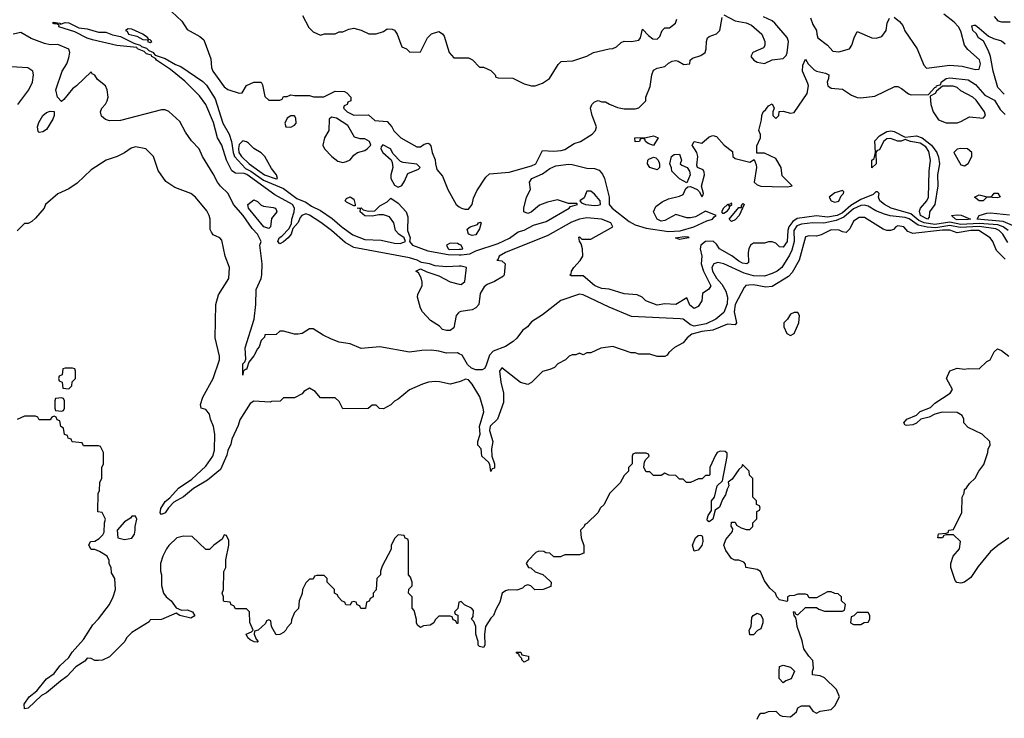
# Model space of a CAD drawing. Header units: inches. Extents: x 2380053 to 2584298, y 380219 to 546618.
# Tile 218 of 256: x 2457625 to 2462945, y 492675 to 496448. Entities that reach past the tile are written whole.
import ezdxf

# ---------------------------------------------------------------- set-up
doc = ezdxf.new("R2010")
doc.units = ezdxf.units.IN
doc.header["$MEASUREMENT"] = 0
doc.layers.add('C4459', color=7, linetype='Continuous')
doc.layers.add('C4469', color=7, linetype='Continuous')

msp = doc.modelspace()

# ---------------------------------------------------------------- linework, layer by layer
at = {"layer": 'C4459', "color": 2}
for points, elevation in [([(2458446.8, 496490), (2458500.3, 496440.3), (2458530, 496395.5), (2458598, 496358), (2458619, 496339), (2458657, 496237), (2458661.6, 496190), (2458668.2, 496170), (2458730, 496086), (2458750, 496071), (2458810, 496052), (2458827.3, 496052.7), (2458850, 496092), (2458890, 496111), (2458930, 496111.3), (2458936.9, 496096.9), (2458950, 496034), (2458970, 496014), (2459030, 496014), (2459042, 496018), (2459050, 496034), (2459070, 496034), (2459090, 496042), (2459110, 496038), (2459190, 496038), (2459211.6, 496031.6), (2459268.4, 496031.6), (2459330, 496062), (2459379.6, 496059.6), (2459392.7, 496052.7), (2459414, 496030), (2459414, 496010), (2459398, 496002), (2459394, 495990), (2459378, 495982), (2459374, 495970), (2459394, 495950), (2459430, 495932), (2459510, 495934), (2459543.6, 495903.6), (2459610, 495898), (2459636, 495870), (2459647.1, 495847.1), (2459684.7, 495810), (2459770, 495761), (2459790, 495761), (2459810, 495776), (2459830, 495782), (2459836.9, 495776.9), (2459846, 495766), (2459854, 495730), (2459870.4, 495690.4), (2459870.7, 495670), (2459878.8, 495638.8), (2459910, 495602), (2459938.8, 495530), (2459982.8, 495450), (2460000, 495437.9)], 34), ([(2459152, 496470), (2459186.4, 496406.4), (2459210, 496382), (2459250, 496364.7), (2459271.6, 496371.6), (2459330, 496372), (2459350, 496382), (2459370, 496382), (2459403.1, 496396.9), (2459430, 496402), (2459470, 496392), (2459511.6, 496371.6), (2459550, 496371.3), (2459590, 496384.7), (2459610, 496398), (2459636.9, 496396.9), (2459650, 496392), (2459664.7, 496370), (2459690, 496302), (2459714, 496290), (2459732.7, 496272.7), (2459790, 496274), (2459828, 496350), (2459849.1, 496370.9), (2459890, 496384.7), (2459910, 496372), (2459919.1, 496359.1), (2459944.7, 496270), (2459970, 496242), (2460000, 496242)], 38), ([(2460000, 495116.4), (2459930, 495113.6), (2459870, 495118), (2459839, 495130), (2459796.3, 495136.3), (2459772.7, 495150), (2459730, 495161), (2459430, 495218.5), (2459384.1, 495244.1), (2459310, 495309.8), (2459252.2, 495352.2), (2459190, 495392.9), (2459170, 495399.4), (2459149, 495391), (2459140.4, 495379.6), (2459130, 495352.7), (2459099.8, 495320.2), (2459091.3, 495290), (2459075.2, 495270), (2459050, 495247.8), (2459030, 495238), (2459019.5, 495250), (2459026.6, 495270), (2459041.1, 495278.9), (2459080.5, 495319.5), (2459092.9, 495347.1), (2459094.3, 495370), (2459108.2, 495410), (2459109.7, 495430), (2459098.9, 495450), (2459002.4, 495502.4), (2458851.5, 495611.5), (2458837.4, 495617.4), (2458790, 495619.7), (2458770, 495631.6), (2458741.3, 495690), (2458716, 495770), (2458693, 495810), (2458671.9, 495891.9), (2458629.8, 495990), (2458596.7, 496036.7), (2458516.4, 496116.4), (2458439, 496179), (2458363, 496230), (2458358.7, 496238.7), (2458338, 496250), (2458335.9, 496255.9), (2458310, 496264.4), (2458296.8, 496276.8), (2458261.6, 496290), (2458257.3, 496297.3), (2458150, 496308.7), (2458018.7, 496338.7), (2457990, 496348.4), (2457922.6, 496382.6), (2457836, 496410), (2457837.2, 496417.2), (2457826.3, 496426.3), (2457810, 496426.3), (2457803.7, 496430), (2457806, 496434), (2457842, 496430), (2457844.7, 496424.7), (2457870, 496432.3), (2457890, 496431.3), (2457943.4, 496403.4), (2457990, 496399.1), (2458050, 496380.2), (2458090, 496380.2), (2458126, 496366), (2458170, 496357.5), (2458241.5, 496321.5), (2458276.4, 496310), (2458282.4, 496302.4), (2458310, 496294.5), (2458322.2, 496282.2), (2458348, 496270), (2458347.1, 496267.1), (2458357, 496257), (2458410, 496239.2), (2458466.8, 496206.8), (2458495.7, 496195.7), (2458614.8, 496114.8), (2458633.9, 496093.9), (2458680.4, 496020.4), (2458722.7, 495890), (2458755.8, 495830), (2458769.1, 495790), (2458777.5, 495730), (2458784.9, 495710), (2458844.3, 495644.3), (2458872.9, 495630), (2458941.6, 495581.6), (2459050, 495535.5), (2459122.6, 495482.6), (2459170, 495462.2), (2459200.9, 495440.9), (2459250, 495417.1), (2459313.4, 495373.4), (2459367.1, 495327.1), (2459425.3, 495285.3), (2459490, 495260.1), (2459577.3, 495257.3), (2459650, 495240.2), (2459680.1, 495239.9), (2459709.3, 495250), (2459701.2, 495270), (2459672.7, 495290), (2459656, 495310), (2459646, 495350), (2459623.2, 495383.2), (2459590, 495394), (2459565.4, 495394.6), (2459530, 495386), (2459489.5, 495389.5), (2459464, 495410), (2459466, 495426), (2459448, 495430), (2459469, 495431), (2459480.7, 495420.7), (2459510, 495414), (2459544, 495416), (2459570, 495442.8), (2459610, 495464.7), (2459630, 495484.7), (2459670, 495456.3), (2459713, 495410), (2459722.5, 495382.5), (2459719.3, 495310), (2459734, 495270), (2459730.8, 495250), (2459746.8, 495230), (2459830, 495199.4), (2459940.4, 495180.4), (2460000, 495178.1)], 30), ([(2460000, 494643.1), (2459990, 494648), (2459930, 494646.6), (2459890, 494658), (2459850, 494662.7), (2459798, 494662), (2459730, 494652), (2459570, 494680.5), (2459470, 494672.3), (2459410, 494698), (2459350, 494707), (2459310, 494721.6), (2459263.8, 494743.8), (2459210, 494779), (2459190, 494779), (2459150, 494754), (2459130, 494749), (2459108.9, 494748.9), (2459050, 494766), (2459030, 494766), (2459010, 494748), (2458950, 494746), (2458947.3, 494732.7), (2458930, 494715.3), (2458918.9, 494681.1), (2458909, 494671), (2458890, 494632.7), (2458862, 494598), (2458850, 494558), (2458842, 494558), (2458831.6, 494548.4), (2458830, 494528), (2458829.6, 494590), (2458840.2, 494599.8), (2458845.6, 494614.4), (2458843.7, 494676.3), (2458891.3, 494830), (2458901.2, 494910), (2458902, 494990), (2458928.7, 495050), (2458932.7, 495070), (2458934, 495130), (2458922, 495230), (2458928.7, 495250), (2458909.3, 495290), (2458880.8, 495320.8), (2458832.3, 495390), (2458779.6, 495450), (2458751.8, 495510), (2458708.7, 495548.7), (2458693, 495570), (2458670, 495616), (2458612, 495710), (2458595.1, 495750), (2458553.1, 495793.1), (2458520.5, 495840.5), (2458490, 495898.4), (2458430, 495952.7), (2458410, 495961.2), (2458390, 495961.2), (2458170, 495904), (2458110, 495902), (2458088.4, 495908.4), (2458067.3, 495927.3), (2458062, 495950), (2458068.7, 495970), (2458088.9, 495991.1), (2458098, 496010), (2458102, 496030), (2458098, 496070), (2458088, 496090), (2458045.2, 496125.2), (2458030, 496148), (2458015.3, 496155.3), (2458010, 496166), (2457931.3, 496090), (2457910, 496075.3), (2457863.6, 496016.4), (2457850, 496006), (2457829.3, 496029.3), (2457819.3, 496070), (2457853.2, 496170), (2457879, 496210), (2457890, 496242), (2457896, 496270), (2457889.4, 496289.4), (2457830, 496313.3), (2457790, 496312.8), (2457758.9, 496318.9), (2457686.3, 496346.3), (2457630, 496379), (2457590, 496369.2)], 34), ([(2457615.3, 495990), (2457674, 496070), (2457693.2, 496110), (2457699, 496150), (2457695.3, 496170), (2457668.4, 496188.4), (2457550, 496195.3)], 38), ([(2460000, 494492.6), (2459950, 494479), (2459892.9, 494492.9), (2459870, 494493.2), (2459834, 494490), (2459801.4, 494478.6), (2459731.1, 494448.9), (2459670, 494398), (2459650, 494388), (2459630, 494368), (2459590, 494346), (2459568.4, 494348.4), (2459550, 494366), (2459530, 494366), (2459507.3, 494347.3), (2459370, 494346), (2459350, 494386), (2459330, 494406), (2459250, 494406), (2459220.4, 494440.4), (2459190, 494458), (2459159.6, 494440.4), (2459150, 494428), (2459110, 494406), (2459050, 494406), (2459031.6, 494388.4), (2458986, 494386), (2458978, 494382), (2458890, 494388), (2458870, 494375.3), (2458813.7, 494286.3), (2458804.4, 494255.6), (2458770, 494182), (2458765.3, 494154.7), (2458750, 494122), (2458744.6, 494095.4), (2458710, 494018), (2458638.7, 493961.3), (2458563.8, 493916.2), (2458510, 493871.5), (2458458.3, 493841.7), (2458428.3, 493811.7), (2458410, 493783.7), (2458390, 493775.3), (2458384.1, 493784.1), (2458387.2, 493807.2), (2458410, 493844.9), (2458435.3, 493864.7), (2458481.8, 493918.2), (2458554.5, 493965.5), (2458630, 494036.4), (2458668.3, 494090), (2458677.1, 494122.9), (2458679.6, 494210), (2458672.3, 494250), (2458656, 494290), (2458650, 494318), (2458630, 494342), (2458606, 494350), (2458602, 494370), (2458614, 494410), (2458669.2, 494510), (2458704, 494610), (2458704, 494630), (2458681.2, 494730), (2458685.2, 494910), (2458698.6, 494961.4), (2458755.3, 495050), (2458758, 495110), (2458735.3, 495170), (2458716.4, 495256.4), (2458706, 495270), (2458670, 495286), (2458660.2, 495300.2), (2458654.6, 495314.6), (2458654, 495370), (2458648.7, 495390), (2458635.5, 495415.5), (2458575.3, 495490), (2458548.9, 495508.9), (2458462, 495542), (2458413.6, 495573.6), (2458373.6, 495633.6), (2458348, 495710), (2458306, 495750), (2458250, 495762), (2458226.4, 495753.6), (2458190.9, 495729.1), (2458150.7, 495709.3), (2458091.1, 495688.9), (2458010, 495638), (2457935.3, 495564.7), (2457890, 495535.3), (2457830, 495508), (2457764.7, 495450), (2457756, 495430), (2457710, 495375.3), (2457690, 495358), (2457670, 495348), (2457650, 495348), (2457610, 495308)], 38), ([(2460000, 495234.2), (2459990, 495238.7), (2459950, 495241.6), (2459930.7, 495230), (2459939.1, 495210), (2459947.5, 495207.5), (2460000, 495208.2)], 34), ([(2460000, 494867.5), (2459995.2, 494864.8), (2459982.8, 494850), (2459970, 494784), (2459950, 494769), (2459930, 494768.7), (2459910, 494775.3), (2459892.5, 494792.5), (2459843.9, 494823.9), (2459801.2, 494870), (2459789.5, 494889.5), (2459774, 494950), (2459775.3, 494964.7), (2459799, 495010), (2459799, 495030), (2459794, 495054), (2459780.4, 495080.4), (2459766, 495090), (2459790, 495102), (2459825.4, 495085.4), (2459890, 495064.7), (2459950, 495031.3), (2460000, 495020.2)], 30), ([(2460000, 493302.7), (2459998, 493302), (2459991.6, 493268.4), (2459974, 493250), (2459978, 493238), (2459991.6, 493231.6), (2459992.7, 493187.3), (2459987.3, 493187.3), (2459982, 493202), (2459967.3, 493207.3), (2459962, 493222), (2459950, 493226), (2459890, 493226), (2459870, 493206), (2459862, 493190), (2459842, 493178), (2459806.4, 493173.6), (2459790, 493166), (2459776.4, 493176.4), (2459768.9, 493188.9), (2459768.4, 493208.4), (2459756.4, 493256.4), (2459746, 493270), (2459746, 493330), (2459726, 493350), (2459727.3, 493372.7), (2459746, 493390), (2459746, 493410), (2459736.4, 493436.4), (2459726, 493450), (2459726, 493630), (2459722, 493642), (2459707.3, 493647.3), (2459702, 493662), (2459670, 493666), (2459650, 493646), (2459632.7, 493607.3), (2459631.6, 493588.4), (2459583.6, 493496.4), (2459574, 493470), (2459574, 493450), (2459554, 493430), (2459551.6, 493368.4), (2459534, 493350), (2459534, 493330), (2459518, 493322), (2459512.7, 493307.3), (2459498, 493302), (2459492.7, 493267.3), (2459467.3, 493267.3), (2459462, 493282), (2459447.3, 493287.3), (2459442, 493302), (2459430, 493306), (2459418, 493302), (2459410, 493286), (2459387.3, 493287.3), (2459382, 493302), (2459367.3, 493307.3), (2459346, 493330), (2459342, 493342), (2459326, 493350), (2459326, 493370), (2459286, 493410), (2459286, 493430), (2459270, 493446), (2459230, 493446), (2459218, 493442), (2459210, 493426), (2459190, 493426), (2459170, 493406), (2459152, 493370), (2459151.6, 493348.4), (2459134, 493310), (2459131.6, 493268.4), (2459110, 493246), (2459092.7, 493207.3), (2459091.6, 493188.4), (2459070, 493166), (2459062, 493150), (2459050, 493138), (2459030, 493128), (2459010, 493126), (2458986, 493170), (2458982, 493202), (2458970, 493206), (2458958, 493202), (2458952.7, 493187.3), (2458914, 493150), (2458894, 493146), (2458892, 493130), (2458902, 493102), (2458914, 493090), (2458910, 493086), (2458892, 493088), (2458870, 493098), (2458858, 493110), (2458848, 493130), (2458878, 493142), (2458886, 493150), (2458867.3, 493192.7), (2458866, 493250), (2458850, 493266), (2458790, 493266), (2458782, 493282), (2458767.3, 493287.3), (2458762, 493302), (2458730, 493306), (2458726, 493310), (2458726, 493330), (2458718, 493350), (2458726, 493370), (2458728.4, 493468.4), (2458738, 493490), (2458738, 493530), (2458755.3, 493610), (2458754.6, 493634.6), (2458742, 493662), (2458730, 493666), (2458718, 493642), (2458674, 493610), (2458650, 493586), (2458630, 493586), (2458556.4, 493656.4), (2458510, 493658), (2458474, 493650), (2458430, 493608), (2458418, 493590), (2458398, 493550), (2458384.7, 493510), (2458384.7, 493470), (2458391.3, 493450), (2458391.6, 493391.6), (2458402, 493350), (2458416, 493330), (2458442.8, 493310), (2458470.7, 493270.7), (2458499.6, 493259.6), (2458530, 493260.7), (2458558, 493250), (2458570, 493228), (2458550, 493215.3), (2458489.4, 493229.4), (2458470, 493242), (2458390, 493208), (2458330, 493206), (2458323.6, 493196.4), (2458230, 493138), (2458202, 493110), (2458192, 493090), (2458110, 493006), (2458071.6, 492988.4), (2458050, 492986), (2458030, 492986), (2458010, 492998), (2457990, 492999), (2457975.9, 492984.1), (2457927, 492953), (2457879.9, 492900.1), (2457844.2, 492875.8), (2457770, 492812.3), (2457742.8, 492797.2), (2457670, 492729.2), (2457650, 492726), (2457649.4, 492750.6), (2457675.3, 492790), (2457717, 492823), (2457770, 492887.3), (2457810, 492917.3), (2457841.1, 492958.9), (2457890, 493004), (2457907.5, 493032.5), (2457970, 493101), (2458020.1, 493179.9), (2458050, 493211.3), (2458109, 493290), (2458129, 493330), (2458142, 493370), (2458138, 493430), (2458120.4, 493460.4), (2458118, 493490), (2458108.4, 493508.4), (2458107.3, 493527.3), (2458098, 493550), (2458056.4, 493576.4), (2458030, 493586), (2458010, 493586), (2457998, 493610), (2458008, 493630), (2458030, 493632), (2458054, 493646), (2458074.6, 493665.4), (2458080.4, 493679.6), (2458082, 493730), (2458088, 493750), (2458070, 493786), (2458046, 493790), (2458048, 493890), (2458056.4, 493903.6), (2458058, 493950), (2458068, 493970), (2458068, 494030), (2458078, 494050), (2458078, 494110), (2458062, 494142), (2458050, 494146), (2457970, 494146), (2457962, 494162), (2457907.3, 494167.3), (2457902, 494182), (2457887.3, 494187.3), (2457882, 494202), (2457867.3, 494207.3), (2457862, 494242), (2457846, 494250), (2457842, 494282), (2457827.3, 494287.3), (2457822, 494302), (2457810, 494306), (2457798, 494302), (2457790, 494286), (2457730, 494286), (2457722, 494302), (2457710, 494306), (2457650, 494306), (2457610, 494288)], 42)]:
    msp.add_lwpolyline(points, dxfattribs=dict(at, elevation=elevation))
for points, elevation in [([(2458210, 496398), (2458196, 496390), (2458205.5, 496385.5), (2458213, 496370), (2458258.3, 496358.3), (2458290, 496340.3), (2458319.6, 496339.6), (2458316, 496330), (2458330, 496324.9), (2458339.3, 496330), (2458330, 496339.3), (2458320.2, 496340.2), (2458317.2, 496350), (2458290, 496369.4), (2458230, 496396.2)], 34), ([(2457730, 495838), (2457724.7, 495844.7), (2457721.2, 495870), (2457727.7, 495892.3), (2457749.6, 495930.4), (2457770, 495946.8), (2457790, 495954.8), (2457810, 495952), (2457811, 495931), (2457802.8, 495910), (2457770, 495855.3), (2457750, 495842)], 34), ([(2459090, 495928.7), (2459070, 495915.3), (2459058, 495890), (2459062, 495870), (2459090, 495867.3), (2459110, 495878), (2459119, 495890), (2459116, 495916), (2459110, 495928)], 34), ([(2459310, 495921.2), (2459296, 495910), (2459294.8, 495850), (2459271.3, 495810), (2459262, 495770), (2459272, 495750), (2459311, 495710), (2459344.1, 495684.1), (2459370, 495677.3), (2459390, 495683), (2459410, 495690.8), (2459430, 495716), (2459449.3, 495730.7), (2459490, 495741), (2459502, 495750), (2459522, 495770), (2459515.3, 495790), (2459490, 495804), (2459464.7, 495804.7), (2459433.2, 495813.2), (2459397.2, 495877.2), (2459337, 495917)], 34), ([(2458830, 495793.2), (2458810, 495773.2), (2458807, 495753), (2458809.4, 495730), (2458822.4, 495710), (2458864.9, 495670), (2458947.9, 495610), (2459010, 495588), (2459017.2, 495590), (2459012.7, 495610), (2458984.5, 495644.5), (2458949.2, 495710), (2458930, 495729.2), (2458890, 495753.2), (2458861.5, 495781.5), (2458850, 495789.2)], 34), ([(2459587.1, 495772.9), (2459578, 495762), (2459576, 495750), (2459586.8, 495730), (2459631.3, 495691.3), (2459636.9, 495676.9), (2459641, 495650), (2459630.8, 495610), (2459630.7, 495590), (2459650, 495554.8), (2459670, 495544), (2459690, 495552), (2459704.7, 495575.3), (2459722, 495618), (2459779, 495641), (2459788, 495650), (2459770, 495668), (2459696.4, 495676.4), (2459682, 495682), (2459643.2, 495723.2), (2459628.7, 495750)], 34), ([(2458970, 495319.5), (2458942.9, 495330), (2458860.9, 495430), (2458857.2, 495450), (2458890, 495474.8), (2458910, 495466.8), (2458930, 495446.8), (2458941.6, 495441.6), (2458993.5, 495433.5), (2459004.7, 495430), (2459010, 495422), (2459014.8, 495410), (2458985.8, 495374.2), (2458980.5, 495330)], 30), ([(2459430, 495442), (2459390, 495462), (2459384, 495470), (2459390, 495482), (2459410, 495491.3), (2459430, 495478), (2459438, 495450), (2459436.9, 495443.1)], 30), ([(2457910, 494566), (2457870, 494566), (2457858, 494562), (2457854, 494530), (2457838, 494522), (2457834, 494510), (2457838, 494498), (2457854, 494490), (2457858, 494458), (2457890, 494454), (2457906, 494470), (2457907.3, 494492.7), (2457926, 494510), (2457926, 494550), (2457922, 494562)], 42), ([(2457850, 494406), (2457818, 494402), (2457814, 494390), (2457814, 494350), (2457818, 494338), (2457850, 494334), (2457862, 494338), (2457866, 494350), (2457866, 494390), (2457862, 494402)], 42), ([(2458250, 493766), (2458230, 493766), (2458223.6, 493756.4), (2458190, 493735.3), (2458152, 493690), (2458154, 493650), (2458190, 493641), (2458230, 493646.8), (2458244, 493670), (2458249, 493690), (2458248.7, 493711.3), (2458258, 493750)], 42)]:
    msp.add_lwpolyline(points, close=True, dxfattribs=dict(at, elevation=elevation))
at = {"layer": 'C4469', "color": 2}
for points, elevation in [([(2460000, 495437.9), (2460011.3, 495430), (2460030, 495424.4), (2460050, 495424.9), (2460069.2, 495450), (2460076.6, 495483.4), (2460095.6, 495524.4), (2460142.5, 495597.5), (2460163.7, 495616.3), (2460270, 495623.8), (2460390, 495658), (2460413.2, 495670), (2460450, 495742), (2460510, 495737.3), (2460550, 495740.7), (2460570, 495747.7), (2460620.9, 495779.1), (2460655.3, 495790), (2460717.2, 495830), (2460736, 495850), (2460741.2, 495870), (2460718, 495930), (2460709.2, 495970), (2460715.3, 495990), (2460730, 496004.7), (2460750, 496012), (2460770, 496004.7), (2460790, 496004.7), (2460810.9, 495990.9), (2460854.4, 495974.4), (2460890, 495967.3), (2460950, 495966), (2460970, 495971.3), (2461008, 496010), (2461008.7, 496030), (2461031.9, 496088.1), (2461039.5, 496150), (2461050, 496176), (2461070, 496186.8), (2461110, 496194.8), (2461130, 496214), (2461150, 496224), (2461170, 496226.8), (2461183.5, 496223.5), (2461213.2, 496206.8), (2461246, 496210), (2461248, 496230), (2461260.2, 496239.8), (2461304.7, 496255.3), (2461328, 496270), (2461334, 496290), (2461335.3, 496330), (2461342, 496350), (2461350, 496358), (2461390, 496372), (2461408, 496390), (2461420.4, 496459.6)], 34), ([(2461430, 496474), (2461490, 496442), (2461550, 496431), (2461579.1, 496419.1), (2461634, 496370), (2461650.7, 496330), (2461650.7, 496309.3), (2461643.5, 496296.5), (2461586, 496270), (2461576, 496250), (2461591, 496230), (2461610, 496219.1), (2461650, 496210.7), (2461690, 496231), (2461750, 496238), (2461766, 496254), (2461771.8, 496268.2), (2461778.9, 496330), (2461771.9, 496351.9), (2461705.2, 496430), (2461690, 496442.7), (2461642.9, 496462.9)], 34), ([(2461898.5, 496458.5), (2461910, 496422), (2461931, 496390), (2461931.3, 496370), (2461938, 496350), (2461990, 496311.3), (2462018.8, 496278.8), (2462050, 496274), (2462109.3, 496290.7), (2462121.2, 496310), (2462133.2, 496350), (2462150, 496384.7), (2462230, 496350.6), (2462252.1, 496347.9), (2462282.7, 496357.3), (2462306, 496390), (2462312.7, 496430), (2462324.5, 496455.5)], 34), ([(2462350, 496461), (2462378.5, 496438.5), (2462395.9, 496415.9), (2462408.3, 496388.3), (2462474, 496290), (2462510, 496202), (2462525.4, 496185.4), (2462650, 496202.6), (2462716.7, 496196.7), (2462790, 496179.1), (2462810, 496181), (2462816.2, 496210), (2462811.2, 496231.2), (2462747.9, 496287.9), (2462729.7, 496309.7), (2462710, 496385.2), (2462696.9, 496410), (2462674.9, 496434.9), (2462617.8, 496477.8)], 34), ([(2462890, 496464.7), (2462910, 496441), (2462930, 496436), (2462976.3, 496436.3)], 34), ([(2460000, 496242), (2460050, 496242), (2460071.1, 496231.1), (2460110, 496192), (2460131.6, 496191.6), (2460170, 496174), (2460194, 496150), (2460198, 496138), (2460210, 496134), (2460290, 496132), (2460350, 496102), (2460390, 496091.3), (2460410, 496091.3), (2460450, 496104.7), (2460488, 496130), (2460534.6, 496205.4), (2460550, 496222), (2460613.6, 496226.4), (2460689.1, 496250.9), (2460726, 496270), (2460810, 496291.3), (2460830, 496292), (2460850, 496302), (2460874.6, 496325.4), (2460890, 496331.3), (2460930, 496331), (2460970, 496338), (2460979, 496350), (2460990, 496396), (2461022, 496362), (2461044.9, 496344.9), (2461070, 496342.8), (2461083.2, 496356.8), (2461095.3, 496390), (2461110, 496404.7), (2461136.4, 496403.6), (2461168, 496430), (2461175.3, 496450)], 38), ([(2462945.1, 496045.1), (2462910, 496081.2), (2462884.7, 496170), (2462871.1, 496250), (2462860.4, 496280.4), (2462832.1, 496332.1), (2462805.2, 496350), (2462793.2, 496373.2), (2462775.3, 496390), (2462770, 496414), (2462782, 496418), (2462790, 496418), (2462810, 496402.8), (2462858.8, 496358.8), (2462886, 496346), (2462930, 496334), (2462950, 496317.3)], 30), ([(2460000, 495178.1), (2460010, 495177.8), (2460056.8, 495183.2), (2460090, 495199), (2460210, 495239.3), (2460271.2, 495268.8), (2460317.2, 495302.8), (2460350, 495310.5), (2460401.5, 495338.5), (2460470, 495358.6), (2460593.2, 495430), (2460600.1, 495439.9), (2460638, 495450), (2460635.3, 495455.3), (2460590, 495455.1), (2460530, 495474.5), (2460476.8, 495463.2), (2460433.2, 495446.8), (2460388.4, 495408.4), (2460370, 495402), (2460348, 495410), (2460348.7, 495430), (2460364, 495490), (2460384, 495530), (2460379, 495570), (2460392.7, 495590), (2460450, 495615.3), (2460490, 495644.9), (2460522, 495658), (2460590, 495667.2), (2460610, 495665.7), (2460690, 495646.4), (2460730, 495644.4), (2460755.3, 495635.3), (2460773.8, 495613.8), (2460784.4, 495590), (2460810.5, 495490), (2460810.4, 495450), (2460826, 495430), (2460918.6, 495358.6), (2460950, 495339.5), (2461010, 495322.8), (2461130, 495303.5), (2461192.8, 495307.2), (2461267.3, 495330), (2461338, 495362), (2461368.7, 495370), (2461376.5, 495383.5), (2461388, 495390), (2461330, 495413.2), (2461276, 495384), (2461250, 495378.3), (2461230, 495378.5), (2461170, 495395.8), (2461110, 495363.1), (2461090, 495360.5), (2461069.7, 495370), (2461048.7, 495410), (2461061.2, 495438.8), (2461096.2, 495463.8), (2461130, 495480.5), (2461190, 495494.8), (2461210, 495504.7), (2461224, 495536), (2461234.6, 495545.4), (2461250, 495546.8), (2461284.7, 495530), (2461298.8, 495518.8), (2461310, 495492), (2461317.2, 495502.8), (2461319, 495510), (2461308.7, 495548.7), (2461325.2, 495610), (2461324, 495624), (2461317.2, 495637.2), (2461288, 495650), (2461283.1, 495663.1), (2461289.2, 495710), (2461284, 495730), (2461259, 495770), (2461269.4, 495790.6), (2461310, 495781), (2461350, 495814.8), (2461370, 495822.8), (2461390, 495818), (2461431.3, 495770), (2461476, 495736), (2461478, 495710), (2461490, 495698), (2461570, 495678), (2461592.7, 495692.7), (2461604.7, 495664.7), (2461606, 495650), (2461594, 495570), (2461610, 495556.3), (2461629.4, 495549.4), (2461690, 495546.7), (2461775.1, 495544.9), (2461798, 495550), (2461744, 495604), (2461739, 495650), (2461710, 495698), (2461650, 495728), (2461607.3, 495727.3), (2461607.3, 495767.3), (2461628, 495810), (2461627.3, 495827.3), (2461618, 495850), (2461633.6, 495906.4), (2461634, 495930), (2461642, 495950), (2461657.2, 495962.8), (2461670, 495982), (2461690, 495994), (2461702, 495970), (2461694, 495950), (2461694, 495930), (2461710, 495914), (2461726, 495930), (2461728.4, 495951.6), (2461750, 495953.4), (2461790, 495942.8), (2461810, 495946), (2461879.6, 496050), (2461886.3, 496090), (2461883.8, 496103.8), (2461855.1, 496170), (2461857.2, 496202.8), (2461870, 496234), (2461884.7, 496210), (2461917.6, 496177.6), (2461930, 496170.5), (2461979.3, 496159.3), (2461996, 496150), (2461994.8, 496130), (2461987.3, 496110), (2461991.3, 496090), (2462010, 496078.8), (2462070, 496072.7), (2462119.9, 496039.9), (2462150, 496027.7), (2462170, 496025.5), (2462244.9, 496035.1), (2462353.6, 496086.4), (2462370, 496086.8), (2462390, 496077.3), (2462427.3, 496047.3), (2462442.6, 496042.6), (2462535.3, 496044.7), (2462570, 496082), (2462576.4, 496083.6), (2462578, 496090), (2462602, 496098), (2462604, 496110), (2462630, 496130.5), (2462650, 496134.9), (2462750, 496123), (2462790, 496098), (2462839.9, 496039.9), (2462892.5, 496012.5), (2462923.4, 495963.4), (2462950, 495936)], 30), ([(2462965.3, 495310), (2462939.7, 495330), (2462910, 495339.4), (2462810, 495347.1), (2462710, 495342.7), (2462650, 495354.3), (2462570, 495342.3), (2462511.6, 495350), (2462483.3, 495363.3), (2462439.9, 495399.9), (2462333.2, 495430), (2462297.2, 495450), (2462272.7, 495470), (2462265.2, 495490), (2462268, 495510), (2462259, 495519), (2462250, 495519), (2462236.1, 495503.9), (2462170, 495476.3), (2462116.2, 495443.8), (2462070, 495405.7), (2462041.3, 495390), (2461990, 495382), (2461930, 495388.9), (2461825.9, 495374.1), (2461801.7, 495358.3), (2461780.2, 495330), (2461775, 495310), (2461772.3, 495250), (2461750, 495219.3), (2461730, 495222), (2461710, 495241.2), (2461690, 495249), (2461670, 495249), (2461650, 495241.2), (2461590, 495240.5), (2461573.4, 495230), (2461564.9, 495210), (2461561.6, 495190), (2461563.6, 495136.4), (2461554, 495130), (2461530, 495132.3), (2461510, 495143), (2461472.9, 495172.9), (2461405.2, 495210), (2461390, 495235.3), (2461372.3, 495252.3), (2461330, 495249.3), (2461304.9, 495230), (2461302.4, 495210), (2461310.5, 495170.5), (2461307.2, 495130), (2461319, 495090), (2461359.1, 495010), (2461348, 494992), (2461314.8, 494970), (2461310, 494928.7), (2461290, 494899), (2461270, 494888.7), (2461246.3, 494906.3), (2461230, 494946), (2461170.6, 494909.4), (2461110, 494914), (2461070, 494907), (2461008, 494930), (2460988.9, 494948.9), (2460962, 494962), (2460890, 494967), (2460810, 494993.2), (2460770, 494997), (2460750, 495003.6), (2460730, 495011.8), (2460670, 495064.5), (2460604.7, 495064.7), (2460598, 495070), (2460604, 495076), (2460606, 495090), (2460618, 495110), (2460653.4, 495146.6), (2460667, 495170), (2460665.1, 495210), (2460658, 495238), (2460649, 495251), (2460646.6, 495273.4), (2460650, 495276), (2460662, 495262), (2460710, 495262), (2460829, 495330), (2460818.4, 495350), (2460769, 495370), (2460690, 495377.6), (2460649.5, 495370.5), (2460605.5, 495354.5), (2460478.1, 495281.9), (2460249.4, 495190.6), (2460215.5, 495170), (2460208.3, 495151.7), (2460202, 495150), (2460230, 495144.9), (2460247.3, 495130), (2460243, 495070), (2460238, 495062), (2460190, 495034.5), (2460150, 495018.4), (2460134, 495006), (2460112, 494970), (2460105.5, 494910), (2460090, 494892.3), (2460070, 494881.6), (2460008.1, 494871.9), (2460000, 494867.5)], 30), ([(2462964.7, 495244.7), (2462937.2, 495290), (2462917.7, 495310), (2462898.4, 495318.4), (2462810, 495330.7), (2462706, 495326), (2462650, 495336.6), (2462575.4, 495324.6), (2462527.7, 495327.7), (2462479, 495339), (2462430, 495372.2), (2462410, 495379.1), (2462328.2, 495388.2), (2462296.8, 495396.8), (2462250, 495416), (2462210, 495440.4), (2462187, 495447), (2462170, 495444.5), (2462130, 495426.2), (2462078, 495382), (2462036.7, 495363.3), (2461969.8, 495349.8), (2461910.7, 495350.7), (2461850, 495344.1), (2461824.6, 495335.4), (2461807, 495310), (2461808.6, 495250), (2461796.7, 495203.3), (2461784.5, 495175.6), (2461743, 495110), (2461717.3, 495090), (2461690, 495076.9), (2461650, 495063), (2461590, 495063.9), (2461539.3, 495079.3), (2461430, 495129.4), (2461396.2, 495136.2), (2461376, 495130), (2461364.9, 495110), (2461368.9, 495090), (2461390, 495052.7), (2461418.8, 495018.8), (2461441.1, 494981.1), (2461449.1, 494950), (2461447, 494913), (2461430, 494866), (2461386, 494830), (2461333.9, 494806.1), (2461270, 494792.8), (2461250, 494799.8), (2461210, 494829.7), (2461192.9, 494832.9), (2460930, 494845.1), (2460810, 494894.5), (2460670, 494961.2), (2460650, 494966), (2460549, 494931), (2460450, 494853.6), (2460390, 494817), (2460367.7, 494790), (2460342, 494770), (2460311.5, 494728.5), (2460290.3, 494709.7), (2460250, 494682), (2460182.2, 494657.8), (2460163.9, 494636.1), (2460143.7, 494576.3), (2460135.8, 494564.2), (2460123.4, 494556.6), (2460090, 494556.4), (2460065.3, 494565.3), (2460045.1, 494585.1), (2460015.5, 494635.5), (2460000, 494643.1)], 34), ([(2463036.9, 495316.9), (2462938.2, 495358.2), (2462798, 495370), (2462809, 495390), (2462850, 495403.6), (2462870, 495405.5), (2462973.7, 495393.7)], 26), ([(2462950, 495155.3), (2462902, 495202), (2462882.7, 495250), (2462869, 495270), (2462808, 495310), (2462764.7, 495310), (2462690, 495296.9), (2462650, 495310.6), (2462610.5, 495310.5), (2462450, 495294), (2462423.7, 495303.7), (2462402, 495330), (2462370, 495335.1), (2462358, 495330), (2462345.4, 495314.6), (2462330, 495308.7), (2462310, 495309), (2462290, 495317.2), (2462190, 495379.5), (2462160.4, 495379.6), (2462130, 495359), (2462110, 495318), (2462090, 495298), (2462070, 495302), (2462052.1, 495312.1), (2462010, 495313.6), (2461954.6, 495285.4), (2461930, 495278), (2461890, 495281.2), (2461870, 495275.3), (2461836.3, 495150), (2461798, 495082), (2461778.6, 495061.4), (2461690, 495007.8), (2461656, 495004), (2461590, 495015.1), (2461565.3, 495014.7), (2461548.5, 495011.5), (2461539.3, 495000.7), (2461490, 494909), (2461485.3, 494870), (2461497, 494810), (2461490, 494799.5), (2461450, 494803.6), (2461369.1, 494770.9), (2461310, 494764.8), (2461256, 494750), (2461230.8, 494730), (2461210, 494702), (2461162, 494678), (2461132, 494650), (2461123.6, 494636.4), (2461110, 494628), (2461070, 494628.7), (2461030, 494642), (2460970, 494642), (2460950, 494648.7), (2460929.1, 494649.1), (2460830, 494682), (2460765.4, 494674.6), (2460710, 494648), (2460690, 494648), (2460670, 494638), (2460650, 494646), (2460630, 494638), (2460610, 494638), (2460594, 494630), (2460574, 494610), (2460531.6, 494588.4), (2460514, 494570), (2460490, 494558), (2460450, 494548), (2460390, 494488), (2460370, 494478), (2460330, 494488.7), (2460230, 494568), (2460218, 494550), (2460224, 494490), (2460239.1, 494430), (2460238.8, 494381.2), (2460205.5, 494290), (2460167.1, 494252.9), (2460163.8, 494230), (2460180.7, 494170), (2460174.8, 494130), (2460176, 494090), (2460190.9, 494049.1), (2460190, 494026), (2460178, 494022), (2460170, 494008), (2460165.2, 494045.2), (2460158, 494058), (2460122, 494090), (2460119, 494130), (2460100.9, 494150), (2460100.9, 494170), (2460112.3, 494210), (2460109.7, 494250.3), (2460131.8, 494330), (2460129.3, 494350.7), (2460110.9, 494410.9), (2460070, 494479), (2460050, 494502), (2460032.7, 494507.3), (2460010, 494495.3), (2460000, 494492.6)], 38), ([(2460000, 495208.2), (2460010, 495208.3), (2460019, 495210), (2460009.2, 495230), (2460000, 495234.2)], 34), ([(2460000, 495020.2), (2460010, 495018), (2460030, 495034), (2460039.3, 495110), (2460010, 495116.8), (2460000, 495116.4)], 30), ([(2462970, 493648.7), (2462910, 493608.7), (2462870, 493575.3), (2462804.5, 493495.5), (2462764.5, 493435.5), (2462730.7, 493409.3), (2462710, 493404), (2462689, 493409), (2462679, 493419), (2462655.3, 493490), (2462655.3, 493510), (2462668.7, 493550), (2462702, 493590), (2462708, 493630), (2462670, 493666), (2462630, 493666), (2462618, 493662), (2462611.1, 493648.9), (2462586, 493650), (2462589.1, 493670.9), (2462630, 493674), (2462642, 493678), (2462646, 493690), (2462670, 493694), (2462714.6, 493785.4), (2462718, 493870), (2462728, 493890), (2462729, 493911), (2462740.4, 493919.6), (2462756.4, 493943.6), (2462788.4, 493971.6), (2462808, 494010), (2462833.6, 494046.4), (2462855.3, 494110), (2462858, 494130), (2462868, 494150), (2462866, 494170), (2462826, 494210), (2462750, 494246), (2462726, 494270), (2462726, 494290), (2462718, 494310), (2462690, 494326), (2462610, 494328), (2462570, 494318), (2462538.8, 494301.2), (2462494, 494290), (2462470.9, 494269.1), (2462450, 494259), (2462416.4, 494256.4), (2462410, 494258), (2462402, 494270), (2462418, 494290), (2462470, 494311.3), (2462490, 494331), (2462546.6, 494353.4), (2462570, 494376), (2462653.2, 494430), (2462665.2, 494450), (2462633.2, 494510), (2462650, 494551), (2462690, 494566), (2462730, 494561), (2462750, 494564.7), (2462810, 494562), (2462850, 494602), (2462868.4, 494611.6), (2462890, 494654), (2462909.1, 494670.9), (2462930, 494662), (2462970, 494631.3)], 38), ([(2461608.7, 492670), (2461618, 492690), (2461630, 492702), (2461650, 492702), (2461670, 492712), (2461710, 492714), (2461731.6, 492691.6), (2461745.4, 492685.4), (2461790, 492682.8), (2461822, 492710), (2461830, 492732), (2461850, 492742), (2461890, 492742), (2461910, 492714), (2461930, 492702), (2461950, 492714), (2462010, 492722), (2462030, 492742), (2462054, 492790), (2462038, 492830), (2461972.7, 492892.7), (2461950, 492904), (2461908, 492910), (2461908, 492930), (2461914, 492946), (2461910, 492986), (2461888, 493010), (2461862, 493050), (2461852.3, 493092.3), (2461825.2, 493170), (2461822, 493202), (2461818, 493218), (2461808.7, 493230), (2461806, 493250), (2461812, 493252), (2461818, 493238), (2461830, 493234), (2461870, 493274), (2461930, 493274), (2461943.6, 493263.6), (2461972.7, 493252.7), (2462070, 493254), (2462082, 493258), (2462086, 493290), (2462066, 493310), (2462066, 493330), (2462047.3, 493347.3), (2462030, 493348), (2462010, 493358), (2461990, 493358), (2461930, 493326), (2461890, 493326), (2461882, 493342), (2461870, 493346), (2461830, 493346), (2461810, 493338), (2461783.6, 493336.4), (2461774, 493330), (2461774, 493310), (2461770, 493306), (2461730, 493315.3), (2461715.3, 493330), (2461708, 493350), (2461678, 493378), (2461650, 493418), (2461628.4, 493468.4), (2461610, 493478), (2461548.7, 493488.7), (2461547.3, 493507.3), (2461538, 493518), (2461510, 493528), (2461488.4, 493528.4), (2461470, 493538), (2461440.4, 493580.4), (2461429, 493610), (2461440.2, 493639.8), (2461476.4, 493683.6), (2461478, 493698), (2461468.4, 493711.6), (2461470, 493734), (2461490, 493734), (2461498, 493718), (2461523.6, 493703.6), (2461550, 493694), (2461570, 493694), (2461586, 493710), (2461586, 493730), (2461607.3, 493752.7), (2461608.4, 493791.6), (2461622, 493798), (2461626, 493810), (2461622, 493822), (2461606, 493830), (2461606, 493850), (2461586, 493870), (2461586, 493970), (2461568.4, 493988.4), (2461566, 494010), (2461530, 494046), (2461527.1, 494032.9), (2461510, 494019), (2461474, 493966), (2461452, 493950), (2461456, 493930), (2461446.8, 493913.2), (2461439.1, 493880.9), (2461422.8, 493857.2), (2461405.4, 493814.6), (2461382, 493798), (2461370.8, 493750), (2461350, 493735.3), (2461342, 493742), (2461339, 493750), (2461344, 493770), (2461363.1, 493796.9), (2461362.7, 493850), (2461379, 493870), (2461394, 493930), (2461422, 493958), (2461448, 494088), (2461447.3, 494107.3), (2461436.4, 494116.4), (2461410, 494118), (2461394, 494110), (2461383.6, 494096.4), (2461354, 494030), (2461354, 493990), (2461350, 493986), (2461330, 493986), (2461311.6, 493968.4), (2461292.7, 493967.3), (2461250, 493948), (2461228.4, 493948.4), (2461210, 493966), (2461190, 493966), (2461170, 493986), (2461132.7, 493987.3), (2461110, 493998), (2461090, 493986), (2461050, 493986), (2461030, 494006), (2461010, 494006), (2460998, 494030), (2461000.4, 494059.6), (2461007.3, 494072.7), (2461026, 494090), (2461022, 494102), (2461010, 494106), (2460950, 494106), (2460938, 494102), (2460934, 494090), (2460934, 494050), (2460914, 494030), (2460914, 494010), (2460890, 493986), (2460870, 493946), (2460811.6, 493888.4), (2460782, 493830), (2460762, 493810), (2460750, 493786), (2460690, 493726), (2460678, 493722), (2460674, 493710), (2460654, 493690), (2460658, 493650), (2460672.7, 493607.3), (2460672.7, 493567.3), (2460650, 493558), (2460570, 493558), (2460547.3, 493547.3), (2460510, 493546), (2460490, 493566), (2460468.4, 493568.4), (2460456.4, 493576.4), (2460430, 493578), (2460414, 493570), (2460370, 493526), (2460362, 493510), (2460374, 493490), (2460386.8, 493486.8), (2460410, 493466), (2460451, 493451), (2460490, 493418), (2460496, 493410), (2460494, 493386), (2460454, 493370), (2460408, 493368), (2460386, 493390), (2460370, 493395.3), (2460354, 493390), (2460342, 493378), (2460310, 493366), (2460268.4, 493368.4), (2460250, 493364), (2460231.3, 493350), (2460218.8, 493301.2), (2460196.9, 493263.1), (2460184.7, 493230), (2460170, 493215.3), (2460141, 493170), (2460136, 493130), (2460138, 493070), (2460130, 493058), (2460110, 493062), (2460102, 493070), (2460102, 493090), (2460089.3, 493129.3), (2460088.7, 493170), (2460078, 493198), (2460066, 493210), (2460074.6, 493225.4), (2460076.4, 493256.4), (2460066, 493270), (2460028.4, 493288.4), (2460010, 493306), (2460000, 493302.7)], 42)]:
    msp.add_lwpolyline(points, dxfattribs=dict(at, elevation=elevation))
for points, elevation in [([(2462668.9, 496088.9), (2462611.3, 496088.7), (2462578, 496062), (2462571.3, 496050), (2462544.7, 496035.3), (2462548.4, 495990), (2462560.7, 495950), (2462590, 495906.8), (2462630, 495890.5), (2462689.5, 495890.5), (2462710, 495897.3), (2462756.4, 495923.6), (2462830, 495916), (2462844, 495930), (2462837.2, 495950), (2462792.7, 496012.7), (2462775.3, 496030), (2462710, 496064), (2462690, 496082)], 30), ([(2461050, 495768), (2461020.2, 495780.2), (2461006, 495790), (2461002, 495802), (2460990, 495806), (2460978, 495802), (2460974, 495790), (2460950, 495788.7), (2460948, 495810), (2461010, 495811), (2461050, 495821), (2461058, 495818), (2461074, 495810)], 30), ([(2462410, 495814), (2462470, 495821.1), (2462500.7, 495810), (2462551, 495771), (2462579.6, 495730), (2462590, 495704.7), (2462594, 495670), (2462583.8, 495610), (2462585.7, 495550), (2462570.2, 495449.8), (2462541.1, 495410), (2462538.3, 495381.7), (2462530, 495369.9), (2462491.5, 495390), (2462486, 495414), (2462492, 495430), (2462525.6, 495470), (2462535.8, 495490), (2462539.8, 495630), (2462546.4, 495690), (2462536.4, 495736.4), (2462520.8, 495760.8), (2462490, 495781.3), (2462438, 495790), (2462410, 495801.2), (2462388.4, 495791.6), (2462370, 495792.6), (2462330, 495805.6), (2462310, 495804.8), (2462293.1, 495790), (2462270, 495745.2), (2462258, 495742), (2462251, 495730), (2462252, 495670), (2462230, 495648), (2462229.8, 495690.2), (2462241.2, 495698.8), (2462249.6, 495730), (2462245.4, 495794.6), (2462270, 495821.6), (2462310, 495844.9), (2462332, 495848), (2462350, 495844.6)], 26), ([(2461230, 495566), (2461190, 495588.7), (2461148, 495630), (2461147.3, 495647.3), (2461138, 495670), (2461146, 495710), (2461160.4, 495719.6), (2461190, 495722), (2461201, 495690), (2461194, 495670), (2461202, 495662), (2461232, 495650), (2461244.7, 495630), (2461246.8, 495610)], 30), ([(2462710, 495753.2), (2462691.1, 495748.9), (2462672, 495730), (2462710, 495664.7), (2462730, 495658), (2462750, 495672), (2462768.7, 495710), (2462768.7, 495730), (2462746, 495750)], 30), ([(2461070, 495638), (2461029.5, 495649.5), (2461017.2, 495670), (2461019, 495690), (2461024.5, 495695.5), (2461050, 495704.7), (2461062, 495702), (2461074, 495690), (2461082, 495670), (2461082, 495650)], 30), ([(2460690, 495522), (2460674.4, 495485.6), (2460651.3, 495470), (2460659.6, 495459.6), (2460682, 495450), (2460730, 495444.3), (2460750, 495446.4), (2460762.7, 495450), (2460762, 495470), (2460730, 495506), (2460710, 495521.2)], 30), ([(2462070, 495526), (2462030, 495512.3), (2461998.8, 495490), (2462010, 495469.1), (2462030, 495462.6), (2462050, 495467), (2462063.7, 495496.3), (2462075.3, 495510), (2462078, 495518)], 30), ([(2462906.3, 495486.3), (2462851.3, 495488.7), (2462830, 495469), (2462810, 495469.4), (2462784, 495490), (2462810, 495502.8), (2462850, 495491), (2462870, 495491.3), (2462882, 495498), (2462890, 495510.7), (2462910, 495511.3), (2462922, 495490)], 26), ([(2461470, 495458), (2461467.3, 495452.7), (2461454, 495450), (2461458, 495442), (2461450, 495449), (2461428, 495430), (2461416, 495410), (2461423, 495403), (2461430, 495403), (2461450, 495414.8), (2461459.5, 495430), (2461460.1, 495439.9), (2461471.8, 495450)], 30), ([(2461470, 495358.7), (2461458.7, 495370), (2461510, 495433.1), (2461525.6, 495434.4), (2461524.1, 495444.1), (2461534.4, 495454.4), (2461538.8, 495450), (2461512.1, 495390), (2461490, 495366.6)], 26), ([(2462690, 495367.8), (2462680.9, 495370), (2462659.3, 495390), (2462690, 495394.7), (2462712.4, 495392.4), (2462762, 495370), (2462750, 495369.2)], 26), ([(2460070, 495282.7), (2460050, 495289.3), (2460043.1, 495316.9), (2460058, 495330), (2460098.6, 495341.4), (2460104, 495350), (2460115.3, 495355.3), (2460118, 495350), (2460110, 495318), (2460090, 495286)], 30), ([(2461190, 495261.6), (2461168.7, 495270), (2461217.5, 495277.5), (2461236, 495276), (2461242, 495270), (2461230, 495268.4)], 26), ([(2461830, 494866), (2461810, 494866), (2461790, 494858), (2461774, 494830), (2461754, 494810), (2461754, 494790), (2461770, 494754), (2461790, 494742), (2461810, 494754), (2461835.3, 494810), (2461838, 494850)], 42), ([(2461270, 493578), (2461260.9, 493610), (2461277.2, 493650), (2461290, 493662.8), (2461303.6, 493663.6), (2461310, 493662), (2461313.7, 493653.7), (2461315.5, 493630), (2461310, 493608.7), (2461290, 493582)], 42), ([(2461570, 493126), (2461566, 493150), (2461578, 493170), (2461581.2, 493218.8), (2461588, 493230), (2461610, 493242), (2461630, 493234), (2461641, 493210), (2461641, 493190), (2461630, 493158), (2461611.6, 493148.4), (2461590, 493126)], 42), ([(2462210, 493246), (2462150, 493246), (2462132.7, 493227.3), (2462118, 493222), (2462114, 493190), (2462130, 493182), (2462170, 493182), (2462188.4, 493191.6), (2462210, 493194), (2462218, 493210), (2462218, 493230)], 42), ([(2460350, 492978), (2460338, 492990), (2460338, 492998), (2460326, 493010), (2460322, 493022), (2460310, 493026), (2460308, 493032), (2460331.6, 493031.6), (2460338, 493018), (2460374, 493010), (2460374, 492990), (2460370, 492988)], 42), ([(2461750, 492866), (2461728.9, 492888.9), (2461728, 492930), (2461730, 492954), (2461750, 492962), (2461790, 492951.3), (2461812, 492930), (2461792.7, 492887.3), (2461763.6, 492876.4)], 42)]:
    msp.add_lwpolyline(points, close=True, dxfattribs=dict(at, elevation=elevation))

doc.saveas('drawing.dxf')
